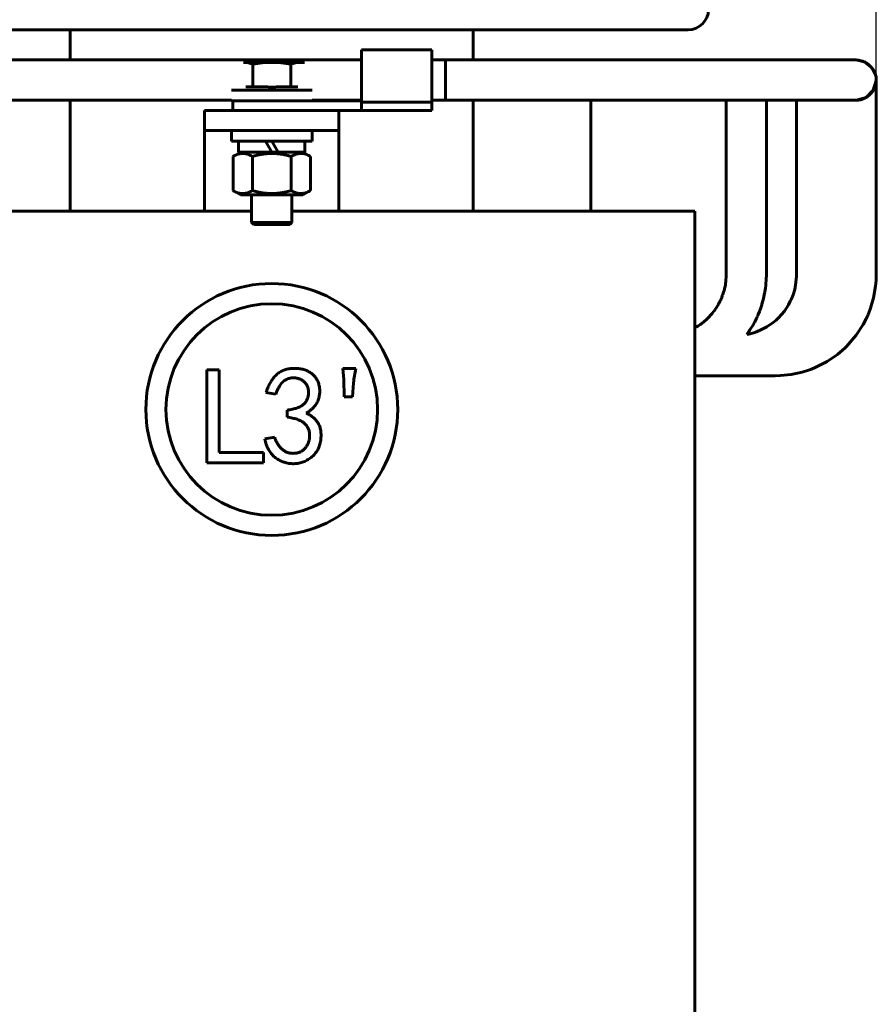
# Model space of a CAD drawing. Header units: millimetres. Extents: x 0 to 297, y 0 to 420.
# Tile 7 of 15: x 188 to 220, y 155 to 192. Entities that reach past the tile are written whole.
import ezdxf

# ---------------------------------------------------------------- set-up
doc = ezdxf.new("R2010")
doc.units = ezdxf.units.MM
doc.linetypes.add('K5LT_BASIC', pattern=[0])
doc.linetypes.add('K5LT_THIN', pattern=[0])
doc.layers.add('Системный слой', color=7, linetype='Continuous')
doc.styles.add('KDIMTEXTSTYLE', font='GOST_AU.SHX', dxfattribs={"width": 0.96, "oblique": 15, "height": 5})
doc.dimstyles.new('KDIMSTYLE (0.25)', dxfattribs={"dimtxt": 5, "dimasz": 1, "dimexe": 2, "dimexo": 0, "dimgap": 1, "dimtad": 1, "dimlfac": 4, "dimtxsty": 'KDIMTEXTSTYLE', "dimsah": 1, "dimcen": 0, "dimdle": 1, "dimadec": 0, "dimazin": 0, "dimtfac": 0.667, "dimtmove": 0, "dimatfit": 3, "dimfxl": 1, "dimtvp": 1, "dimtolj": 1, "dimtzin": 0, "dimarcsym": 0})

# ---------------------------------------------------------------- blocks, each defined once
blk = doc.blocks.new('U2')
at = {"layer": 'Системный слой', "color": 150, "linetype": 'K5LT_BASIC', "lineweight": 60, "true_color": 0x0080ff}
for p, q in [((219.834, 189.339), (219.834, 189.339)), ((219.834, 189.337), (219.834, 189.106)), ((219.834, 189.106), (219.834, 189.097)), ((219.834, 189.097), (219.834, 189.079)), ((219.834, 189.079), (219.834, 189.041)), ((219.834, 189.041), (219.834, 188.958)), ((219.834, 188.958), (219.834, 188.764)), ((219.834, 188.764), (219.834, 188.452)), ((219.834, 188.452), (219.834, 188.435)), ((219.834, 188.435), (219.834, 188.401)), ((219.834, 188.401), (219.834, 188.33)), ((219.834, 188.33), (219.834, 188.184)), ((219.834, 188.184), (219.834, 187.871)), ((219.834, 187.871), (219.834, 187.476)), ((219.834, 187.476), (219.834, 187.454)), ((219.834, 187.454), (219.834, 187.409)), ((219.834, 187.409), (219.834, 187.32)), ((219.834, 187.32), (219.834, 187.138)), ((219.834, 187.138), (219.834, 186.764)), ((219.834, 186.764), (219.834, 186.531)), ((219.834, 186.531), (219.834, 186.414)), ((219.834, 186.414), (219.834, 186.355)), ((219.834, 186.355), (219.834, 186.326)), ((219.834, 186.326), (219.834, 186.3)), ((219.834, 186.3), (219.834, 186.248)), ((219.834, 186.248), (219.834, 186.145)), ((219.834, 186.145), (219.834, 185.938)), ((219.834, 185.938), (219.834, 185.525)), ((219.834, 185.525), (219.834, 184.698)), ((219.834, 184.698), (219.834, 183.141)), ((219.834, 183.141), (219.834, 182.962)), ((219.834, 182.962), (219.834, 182.874)), ((219.834, 182.874), (219.834, 182.83)), ((219.834, 182.83), (219.834, 182.808)), ((219.834, 182.808), (219.834, 182.797)), ((219.834, 182.797), (219.834, 182.781)), ((219.834, 182.781), (219.834, 182.758)), ((219.834, 182.758), (219.834, 182.723)), ((219.834, 182.723), (219.834, 182.67)), ((219.834, 182.67), (219.834, 182.591)), ((219.834, 182.591), (219.834, 182.47)), ((219.834, 182.47), (219.834, 182.281)), ((219.834, 182.281), (219.834, 182.075)), ((219.828, 181.892), (219.808, 181.674)), ((219.832, 181.998), (219.828, 181.892)), ((219.833, 182.05), (219.832, 181.998)), ((219.834, 182.075), (219.833, 182.05)), ((219.808, 181.674), (219.732, 181.238)), ((219.732, 181.238), (219.622, 180.85)), ((219.622, 180.85), (219.543, 180.64)), ((219.457, 180.451), (219.347, 180.241)), ((219.507, 180.558), (219.457, 180.451)), ((219.531, 180.613), (219.507, 180.558)), ((219.543, 180.64), (219.531, 180.613)), ((219.347, 180.241), (219.088, 179.845)), ((219.088, 179.845), (218.725, 179.427)), ((218.574, 179.285), (218.391, 179.133)), ((218.661, 179.365), (218.574, 179.285)), ((218.704, 179.406), (218.661, 179.365)), ((218.725, 179.427), (218.704, 179.406)), ((218, 178.866), (217.505, 178.619)), ((218.391, 179.133), (218, 178.866)), ((217.308, 178.545), (217.075, 178.475)), ((217.422, 178.586), (217.308, 178.545)), ((217.477, 178.608), (217.422, 178.586)), ((217.505, 178.619), (217.477, 178.608)), ((213.512, 178.339), (213.085, 178.339)), ((214.244, 178.339), (213.512, 178.339)), ((214.61, 178.339), (214.244, 178.339)), ((214.793, 178.339), (214.61, 178.339)), ((214.982, 178.339), (214.793, 178.339)), ((215.106, 178.339), (214.982, 178.339)), ((215.187, 178.339), (215.106, 178.339)), ((215.241, 178.339), (215.187, 178.339)), ((215.277, 178.339), (215.241, 178.339)), ((215.301, 178.339), (215.277, 178.339)), ((215.317, 178.339), (215.301, 178.339)), ((215.33, 178.339), (215.317, 178.339)), ((215.354, 178.339), (215.33, 178.339)), ((215.404, 178.339), (215.354, 178.339)), ((215.503, 178.339), (215.404, 178.339)), ((215.705, 178.339), (215.503, 178.339)), ((215.895, 178.339), (215.705, 178.339)), ((215.994, 178.339), (215.895, 178.339)), ((216.045, 178.339), (215.994, 178.339)), ((216.071, 178.339), (216.045, 178.339)), ((216.273, 178.344), (216.071, 178.339)), ((216.669, 178.388), (216.273, 178.344)), ((217.075, 178.475), (216.669, 178.388))]:
    blk.add_line(p, q, dxfattribs=at)
blk = doc.blocks.new('U3')
at = {"layer": 'Системный слой', "color": 150, "linetype": 'K5LT_BASIC', "lineweight": 60, "true_color": 0x0080ff}
for p, q in [((219.722, 188.963), (219.833, 189.321)), ((219.833, 189.321), (219.834, 189.339)), ((219.453, 188.696), (219.722, 188.963)), ((219.084, 188.589), (219.453, 188.696))]:
    blk.add_line(p, q, dxfattribs=at)
blk = doc.blocks.new('U4')
at = {"layer": 'Системный слой', "color": 150, "linetype": 'K5LT_BASIC', "lineweight": 60, "true_color": 0x0080ff}
for p, q in [((219.376, 190.023), (219.081, 190.089)), ((219.677, 189.78), (219.376, 190.023)), ((219.792, 189.573), (219.677, 189.78)), ((219.823, 189.458), (219.792, 189.573)), ((219.831, 189.399), (219.823, 189.458)), ((219.833, 189.37), (219.831, 189.399)), ((219.833, 189.355), (219.833, 189.37)), ((219.834, 189.347), (219.833, 189.355)), ((219.834, 189.344), (219.834, 189.347)), ((219.834, 189.342), (219.834, 189.344)), ((219.834, 189.341), (219.834, 189.342)), ((219.834, 189.34), (219.834, 189.341)), ((219.834, 189.339), (219.834, 189.34)), ((219.834, 189.34), (219.834, 189.34)), ((219.834, 189.34), (219.834, 189.34)), ((219.834, 189.34), (219.834, 189.34)), ((219.834, 189.34), (219.834, 189.34)), ((219.834, 189.339), (219.834, 189.339))]:
    blk.add_line(p, q, dxfattribs=at)
blk = doc.blocks.new('U10')
at = {"layer": 'Системный слой', "color": 150, "linetype": 'K5LT_BASIC', "lineweight": 60, "true_color": 0x0080ff}
for p, q in [((204.835, 190.089), (204.835, 191.214)), ((204.835, 184.464), (204.835, 188.589))]:
    blk.add_line(p, q, dxfattribs=at)
blk = doc.blocks.new('U11')
at = {"layer": 'Системный слой', "color": 150, "linetype": 'K5LT_BASIC', "lineweight": 60, "true_color": 0x0080ff}
for p, q in [((189.835, 191.214), (189.835, 190.089)), ((189.835, 188.589), (189.835, 184.464))]:
    blk.add_line(p, q, dxfattribs=at)
blk = doc.blocks.new('U21')
at = {"layer": 'Системный слой', "color": 150, "linetype": 'K5LT_BASIC', "lineweight": 60, "true_color": 0x0080ff}
for p, q in [((196.585, 184.039), (197.335, 184.039)), ((197.335, 184.039), (198.085, 184.039))]:
    blk.add_line(p, q, dxfattribs=at)
blk = doc.blocks.new('U22')
at = {"layer": 'Системный слой', "color": 150, "linetype": 'K5LT_BASIC', "lineweight": 60, "true_color": 0x0080ff}
for p, q in [((197.335, 183.964), (196.66, 183.964)), ((198.01, 183.964), (197.335, 183.964))]:
    blk.add_line(p, q, dxfattribs=at)
blk = doc.blocks.new('U25')
at = {"layer": 'Системный слой', "color": 150, "linetype": 'K5LT_BASIC', "lineweight": 60, "true_color": 0x0080ff}
for p, q in [((168.297, 188.589), (195.835, 188.589)), ((198.835, 188.589), (200.672, 188.589)), ((203.297, 188.589), (212.384, 188.589))]:
    blk.add_line(p, q, dxfattribs=at)
blk = doc.blocks.new('U26')
at = {"layer": 'Системный слой', "color": 150, "linetype": 'K5LT_BASIC', "lineweight": 60, "true_color": 0x0080ff}
for p, q in [((214.992, 190.089), (214.99, 190.089)), ((214.993, 190.089), (214.992, 190.089)), ((214.994, 190.089), (214.993, 190.089))]:
    blk.add_line(p, q, dxfattribs=at)
blk = doc.blocks.new('U27')
at = {"layer": 'Системный слой', "color": 150, "linetype": 'K5LT_BASIC', "lineweight": 60, "true_color": 0x0080ff}
for p, q in [((215.742, 188.589), (215.742, 188.555)), ((215.742, 188.555), (215.742, 188.538)), ((215.742, 188.538), (215.742, 188.53)), ((215.742, 188.53), (215.742, 188.525)), ((215.742, 188.525), (215.742, 188.523)), ((215.742, 188.523), (215.742, 188.52)), ((215.742, 188.52), (215.742, 188.516)), ((215.742, 188.516), (215.742, 188.512)), ((215.742, 188.512), (215.742, 188.505)), ((215.742, 188.505), (215.742, 188.491)), ((215.742, 188.491), (215.742, 188.462)), ((215.742, 188.462), (215.742, 188.402)), ((215.742, 188.402), (215.742, 188.279)), ((215.742, 188.279), (215.742, 188.231)), ((215.742, 188.231), (215.742, 188.225)), ((215.742, 188.225), (215.742, 188.213)), ((215.742, 188.213), (215.742, 188.188)), ((215.742, 188.188), (215.742, 188.137)), ((215.742, 188.137), (215.742, 188.033)), ((215.742, 188.033), (215.742, 187.913)), ((215.742, 187.913), (215.742, 187.906)), ((215.742, 187.906), (215.742, 187.892)), ((215.742, 187.892), (215.742, 187.864)), ((215.742, 187.864), (215.742, 187.808)), ((215.742, 187.808), (215.742, 187.694)), ((215.742, 187.694), (215.742, 187.566)), ((215.742, 187.566), (215.742, 187.558)), ((215.742, 187.558), (215.742, 187.544)), ((215.742, 187.544), (215.742, 187.514)), ((215.742, 187.514), (215.742, 187.454)), ((215.742, 187.454), (215.742, 187.333)), ((215.742, 187.333), (215.742, 187.203)), ((215.742, 187.203), (215.742, 187.195)), ((215.742, 187.195), (215.742, 187.18)), ((215.742, 187.18), (215.742, 187.148)), ((215.742, 187.148), (215.742, 187.086)), ((215.742, 187.086), (215.742, 186.96)), ((215.742, 186.96), (215.742, 186.822)), ((215.742, 186.822), (215.742, 186.814)), ((215.742, 186.814), (215.742, 186.798)), ((215.742, 186.798), (215.742, 186.765)), ((215.742, 186.765), (215.742, 186.7)), ((215.742, 186.7), (215.742, 186.568)), ((215.742, 186.568), (215.742, 186.459)), ((215.742, 186.459), (215.742, 186.202)), ((215.742, 186.202), (215.742, 185.603)), ((215.742, 185.603), (215.742, 184.603)), ((215.742, 184.603), (215.742, 184.488)), ((215.742, 184.488), (215.742, 184.466)), ((215.742, 184.466), (215.742, 184.46)), ((215.742, 184.46), (215.742, 184.448)), ((215.742, 184.448), (215.742, 184.424)), ((215.742, 184.424), (215.742, 184.377)), ((215.742, 184.377), (215.742, 184.335)), ((215.742, 184.335), (215.742, 184.332)), ((215.742, 184.332), (215.742, 184.326)), ((215.742, 184.326), (215.742, 184.314)), ((215.742, 184.314), (215.742, 184.291)), ((215.742, 184.291), (215.742, 184.244)), ((215.742, 184.244), (215.742, 184.151)), ((215.742, 184.151), (215.742, 183.963)), ((215.742, 183.963), (215.742, 183.587)), ((215.742, 183.587), (215.742, 183.35)), ((215.742, 183.35), (215.742, 183.265)), ((215.742, 183.265), (215.742, 183.263)), ((215.742, 183.263), (215.742, 183.258)), ((215.742, 183.258), (215.742, 183.249)), ((215.742, 183.249), (215.742, 183.23)), ((215.742, 183.23), (215.742, 183.193)), ((215.742, 183.193), (215.742, 183.16)), ((215.742, 183.16), (215.742, 183.158)), ((215.742, 183.158), (215.742, 183.155)), ((215.742, 183.155), (215.742, 183.15)), ((215.742, 183.15), (215.742, 183.143)), ((215.742, 183.143), (215.742, 183.139)), ((215.742, 183.139), (215.742, 183.138)), ((215.742, 183.138), (215.742, 183.136)), ((215.742, 183.136), (215.742, 183.133)), ((215.742, 183.133), (215.742, 183.127)), ((215.742, 183.127), (215.742, 183.114)), ((215.742, 183.114), (215.742, 183.113)), ((215.742, 183.113), (215.742, 183.112)), ((215.742, 183.112), (215.742, 183.109)), ((215.742, 183.109), (215.742, 183.104)), ((215.742, 183.104), (215.742, 183.093)), ((215.742, 183.093), (215.742, 183.072)), ((215.742, 183.072), (215.742, 183.063)), ((215.742, 183.063), (215.742, 183.062)), ((215.742, 183.062), (215.742, 183.058)), ((215.742, 183.058), (215.742, 183.052)), ((215.742, 183.052), (215.742, 183.038)), ((215.742, 183.038), (215.742, 183.012)), ((215.742, 183.012), (215.742, 182.965)), ((215.742, 182.965), (215.742, 182.962)), ((215.742, 182.962), (215.742, 182.955)), ((215.742, 182.955), (215.742, 182.943)), ((215.742, 182.943), (215.742, 182.918)), ((215.742, 182.918), (215.742, 182.868)), ((215.742, 182.868), (215.742, 182.773)), ((215.742, 182.773), (215.742, 182.768)), ((215.742, 182.768), (215.742, 182.759)), ((215.742, 182.759), (215.742, 182.741)), ((215.742, 182.741), (215.742, 182.704)), ((215.742, 182.704), (215.742, 182.651)), ((215.742, 182.651), (215.742, 182.589)), ((215.742, 182.589), (215.742, 182.545)), ((215.742, 182.545), (215.742, 182.478)), ((215.742, 182.478), (215.742, 182.388)), ((215.742, 182.388), (215.742, 182.381)), ((215.742, 182.381), (215.742, 182.366)), ((215.742, 182.366), (215.742, 182.337)), ((215.742, 182.337), (215.742, 182.279)), ((215.742, 182.279), (215.742, 182.16)), ((215.742, 182.16), (215.742, 182.077)), ((215.728, 181.78), (215.727, 181.767)), ((215.735, 181.881), (215.728, 181.786)), ((215.728, 181.786), (215.728, 181.78)), ((215.74, 181.982), (215.735, 181.881)), ((215.742, 182.033), (215.74, 181.982)), ((215.742, 182.077), (215.742, 182.071)), ((215.742, 182.071), (215.742, 182.058)), ((215.742, 182.058), (215.742, 182.033)), ((215.682, 181.439), (215.676, 181.406)), ((215.685, 181.455), (215.682, 181.439)), ((215.686, 181.463), (215.685, 181.455)), ((215.706, 181.59), (215.686, 181.463)), ((215.719, 181.691), (215.706, 181.59)), ((215.724, 181.742), (215.719, 181.691)), ((215.727, 181.767), (215.724, 181.742)), ((215.635, 181.215), (215.578, 180.997)), ((215.663, 181.342), (215.635, 181.215)), ((215.676, 181.406), (215.663, 181.342)), ((215.485, 180.726), (215.429, 180.589)), ((215.536, 180.865), (215.485, 180.726)), ((215.559, 180.935), (215.536, 180.865)), ((215.57, 180.97), (215.559, 180.935)), ((215.575, 180.988), (215.57, 180.97)), ((215.578, 180.997), (215.575, 180.988)), ((215.314, 180.348), (215.247, 180.227)), ((215.376, 180.472), (215.314, 180.348)), ((215.405, 180.534), (215.376, 180.472)), ((215.419, 180.566), (215.405, 180.534)), ((215.426, 180.581), (215.419, 180.566)), ((215.429, 180.589), (215.426, 180.581)), ((215.068, 179.949), (215.059, 179.935)), ((215.084, 179.972), (215.068, 179.949)), ((215.09, 179.982), (215.084, 179.972)), ((215.104, 180.001), (215.09, 179.982)), ((215.13, 180.04), (215.104, 180.001)), ((215.181, 180.118), (215.13, 180.04)), ((215.217, 180.175), (215.181, 180.118)), ((215.234, 180.204), (215.217, 180.175)), ((215.243, 180.219), (215.234, 180.204)), ((215.247, 180.227), (215.243, 180.219)), ((215.023, 179.881), (215.017, 179.873)), ((215.044, 179.913), (215.023, 179.881)), ((215.059, 179.935), (215.044, 179.913))]:
    blk.add_line(p, q, dxfattribs=at)
blk = doc.blocks.new('U28')
at = {"layer": 'Системный слой', "color": 150, "linetype": 'K5LT_BASIC', "lineweight": 60, "true_color": 0x0080ff}
for p, q in [((214.242, 188.589), (214.242, 188.528)), ((214.242, 188.528), (214.242, 188.514)), ((214.242, 188.514), (214.242, 188.492)), ((214.242, 188.492), (214.242, 188.459)), ((214.242, 188.459), (214.242, 188.408)), ((214.242, 188.408), (214.242, 188.378)), ((214.242, 188.378), (214.242, 188.373)), ((214.242, 188.373), (214.242, 188.363)), ((214.242, 188.363), (214.242, 188.342)), ((214.242, 188.342), (214.242, 188.299)), ((214.242, 188.299), (214.242, 188.213)), ((214.242, 188.213), (214.242, 188.077)), ((214.242, 188.077), (214.242, 188.071)), ((214.242, 188.071), (214.242, 188.058)), ((214.242, 188.058), (214.242, 188.031)), ((214.242, 188.031), (214.242, 187.978)), ((214.242, 187.978), (214.242, 187.869)), ((214.242, 187.869), (214.242, 187.743)), ((214.242, 187.743), (214.242, 187.736)), ((214.242, 187.736), (214.242, 187.722)), ((214.242, 187.722), (214.242, 187.693)), ((214.242, 187.693), (214.242, 187.635)), ((214.242, 187.635), (214.242, 187.517)), ((214.242, 187.517), (214.242, 187.387)), ((214.242, 187.387), (214.242, 187.379)), ((214.242, 187.379), (214.242, 187.364)), ((214.242, 187.364), (214.242, 187.334)), ((214.242, 187.334), (214.242, 187.273)), ((214.242, 187.273), (214.242, 187.149)), ((214.242, 187.149), (214.242, 187.016)), ((214.242, 187.016), (214.242, 187.008)), ((214.242, 187.008), (214.242, 186.992)), ((214.242, 186.992), (214.242, 186.96)), ((214.242, 186.96), (214.242, 186.896)), ((214.242, 186.896), (214.242, 186.767)), ((214.242, 186.767), (214.242, 186.539)), ((214.242, 186.539), (214.242, 186.048)), ((214.242, 186.048), (214.242, 185.067)), ((214.242, 185.067), (214.242, 183.405)), ((214.242, 183.405), (214.242, 183.339)), ((214.242, 183.339), (214.242, 183.319)), ((214.242, 183.319), (214.242, 183.289)), ((214.242, 183.289), (214.242, 183.27)), ((214.242, 183.27), (214.242, 183.267)), ((214.242, 183.267), (214.242, 183.262)), ((214.242, 183.262), (214.242, 183.252)), ((214.242, 183.252), (214.242, 183.231)), ((214.242, 183.231), (214.242, 183.191)), ((214.242, 183.191), (214.242, 183.167)), ((214.242, 183.167), (214.242, 183.166)), ((214.242, 183.166), (214.242, 183.163)), ((214.242, 183.163), (214.242, 183.157)), ((214.242, 183.157), (214.242, 183.152)), ((214.242, 183.152), (214.242, 183.149)), ((214.242, 183.149), (214.242, 183.146)), ((214.242, 183.146), (214.242, 183.138)), ((214.242, 183.138), (214.242, 183.124)), ((214.242, 183.124), (214.242, 183.097)), ((214.242, 183.097), (214.242, 183.068)), ((214.242, 183.068), (214.242, 183.066)), ((214.242, 183.066), (214.242, 183.063)), ((214.242, 183.063), (214.242, 183.055)), ((214.242, 183.055), (214.242, 183.041)), ((214.242, 183.041), (214.242, 183.011)), ((214.242, 183.011), (214.242, 182.972)), ((214.242, 182.972), (214.242, 182.97)), ((214.242, 182.97), (214.242, 182.966)), ((214.242, 182.966), (214.242, 182.959)), ((214.242, 182.959), (214.242, 182.943)), ((214.242, 182.943), (214.242, 182.912)), ((214.242, 182.912), (214.242, 182.906)), ((214.242, 182.906), (214.242, 182.905)), ((214.242, 182.905), (214.242, 182.901)), ((214.242, 182.901), (214.242, 182.893)), ((214.242, 182.893), (214.242, 182.877)), ((214.242, 182.877), (214.242, 182.845)), ((214.242, 182.845), (214.242, 182.803)), ((214.242, 182.803), (214.242, 182.801)), ((214.242, 182.801), (214.242, 182.798)), ((214.242, 182.798), (214.242, 182.792)), ((214.242, 182.792), (214.242, 182.779)), ((214.242, 182.779), (214.242, 182.776)), ((214.242, 182.776), (214.242, 182.775)), ((214.242, 182.775), (214.242, 182.774)), ((214.242, 182.774), (214.242, 182.77)), ((214.242, 182.77), (214.242, 182.764)), ((214.242, 182.764), (214.242, 182.75)), ((214.242, 182.75), (214.242, 182.749)), ((214.242, 182.749), (214.242, 182.748)), ((214.242, 182.748), (214.242, 182.745)), ((214.242, 182.745), (214.242, 182.739)), ((214.242, 182.739), (214.242, 182.727)), ((214.242, 182.727), (214.242, 182.703)), ((214.242, 182.703), (214.242, 182.656)), ((214.242, 182.656), (214.242, 182.559)), ((214.242, 182.559), (214.242, 182.36)), ((214.242, 182.36), (214.242, 182.311)), ((214.242, 182.311), (214.242, 182.303)), ((214.242, 182.303), (214.242, 182.287)), ((214.242, 182.287), (214.242, 182.257)), ((214.242, 182.257), (214.243, 182.226)), ((214.243, 182.226), (214.243, 182.187)), ((214.243, 182.187), (214.243, 182.133)), ((214.224, 181.783), (214.223, 181.775)), ((214.225, 181.787), (214.224, 181.783)), ((214.229, 181.826), (214.225, 181.787)), ((214.236, 181.908), (214.229, 181.826)), ((214.239, 181.949), (214.236, 181.908)), ((214.24, 181.97), (214.239, 181.949)), ((214.242, 182.056), (214.24, 181.986)), ((214.24, 181.986), (214.24, 181.981)), ((214.24, 181.981), (214.24, 181.97)), ((214.243, 182.133), (214.242, 182.056)), ((214.149, 181.441), (214.123, 181.364)), ((214.17, 181.512), (214.149, 181.441)), ((214.179, 181.547), (214.17, 181.512)), ((214.184, 181.564), (214.179, 181.547)), ((214.186, 181.573), (214.184, 181.564)), ((214.187, 181.578), (214.186, 181.573)), ((214.204, 181.658), (214.187, 181.578)), ((214.216, 181.725), (214.204, 181.658)), ((214.221, 181.758), (214.216, 181.725)), ((214.223, 181.775), (214.221, 181.758)), ((214.014, 181.102), (213.964, 181.005)), ((214.042, 181.161), (214.014, 181.102)), ((214.055, 181.191), (214.042, 181.161)), ((214.062, 181.206), (214.055, 181.191)), ((214.065, 181.214), (214.062, 181.206)), ((214.067, 181.217), (214.065, 181.214)), ((214.079, 181.248), (214.067, 181.217)), ((214.103, 181.308), (214.079, 181.248)), ((214.114, 181.338), (214.103, 181.308)), ((214.119, 181.353), (214.114, 181.338)), ((214.122, 181.36), (214.119, 181.353)), ((214.123, 181.364), (214.122, 181.36)), ((213.779, 180.722), (213.723, 180.651)), ((213.806, 180.758), (213.779, 180.722)), ((213.82, 180.776), (213.806, 180.758)), ((213.826, 180.786), (213.82, 180.776)), ((213.83, 180.79), (213.826, 180.786)), ((213.885, 180.872), (213.83, 180.79)), ((213.927, 180.94), (213.885, 180.872)), ((213.947, 180.975), (213.927, 180.94)), ((213.957, 180.992), (213.947, 180.975)), ((213.962, 181.001), (213.957, 180.992)), ((213.964, 181.005), (213.962, 181.001)), ((213.4, 180.334), (213.362, 180.304)), ((213.419, 180.349), (213.4, 180.334)), ((213.428, 180.356), (213.419, 180.349)), ((213.432, 180.36), (213.428, 180.356)), ((213.511, 180.429), (213.432, 180.36)), ((213.581, 180.495), (213.511, 180.429)), ((213.614, 180.53), (213.581, 180.495)), ((213.631, 180.547), (213.614, 180.53)), ((213.639, 180.556), (213.631, 180.547)), ((213.643, 180.56), (213.639, 180.556)), ((213.723, 180.651), (213.643, 180.56)), ((213.142, 180.155), (213.085, 180.122)), ((213.172, 180.173), (213.142, 180.155)), ((213.187, 180.182), (213.172, 180.173)), ((213.195, 180.187), (213.187, 180.182)), ((213.198, 180.189), (213.195, 180.187)), ((213.285, 180.248), (213.198, 180.189)), ((213.362, 180.304), (213.285, 180.248))]:
    blk.add_line(p, q, dxfattribs=at)
blk = doc.blocks.new('U29')
at = {"layer": 'Системный слой', "color": 150, "linetype": 'K5LT_BASIC', "lineweight": 60, "true_color": 0x0080ff}
for p, q in [((168.297, 190.089), (200.672, 190.089)), ((203.297, 190.089), (212.384, 190.089))]:
    blk.add_line(p, q, dxfattribs=at)
blk = doc.blocks.new('U30')
at = {"layer": 'Системный слой', "color": 150, "linetype": 'K5LT_BASIC', "lineweight": 60, "true_color": 0x0080ff}
for p, q in [((216.86, 188.589), (216.86, 188.452)), ((216.86, 188.452), (216.86, 188.442)), ((216.86, 188.442), (216.86, 188.422)), ((216.86, 188.422), (216.86, 188.382)), ((216.86, 188.382), (216.86, 188.3)), ((216.86, 188.3), (216.86, 188.129)), ((216.86, 188.129), (216.86, 187.757)), ((216.86, 187.757), (216.86, 187.476)), ((216.86, 187.476), (216.86, 187.454)), ((216.86, 187.454), (216.86, 187.409)), ((216.86, 187.409), (216.86, 187.32)), ((216.86, 187.32), (216.86, 187.138)), ((216.86, 187.138), (216.86, 186.764)), ((216.86, 186.764), (216.86, 186.531)), ((216.86, 186.531), (216.86, 186.414)), ((216.86, 186.414), (216.86, 186.355)), ((216.86, 186.355), (216.86, 186.326)), ((216.86, 186.326), (216.86, 186.3)), ((216.86, 186.3), (216.86, 186.248)), ((216.86, 186.248), (216.86, 186.145)), ((216.86, 186.145), (216.86, 185.938)), ((216.86, 185.938), (216.86, 185.525)), ((216.86, 185.525), (216.86, 184.698)), ((216.86, 184.698), (216.86, 183.141)), ((216.86, 183.141), (216.86, 182.955)), ((216.86, 182.955), (216.86, 182.86)), ((216.86, 182.86), (216.86, 182.812)), ((216.86, 182.812), (216.86, 182.789)), ((216.86, 182.789), (216.86, 182.776)), ((216.86, 182.776), (216.86, 182.759)), ((216.86, 182.759), (216.86, 182.734)), ((216.86, 182.734), (216.86, 182.696)), ((216.86, 182.696), (216.86, 182.639)), ((216.86, 182.639), (216.86, 182.555)), ((216.86, 182.555), (216.86, 182.43)), ((216.86, 182.43), (216.86, 182.25)), ((216.86, 182.25), (216.86, 182.079)), ((216.844, 181.805), (216.797, 181.547)), ((216.856, 181.946), (216.844, 181.805)), ((216.859, 182.021), (216.856, 181.946)), ((216.86, 182.059), (216.859, 182.021)), ((216.86, 182.079), (216.86, 182.059)), ((216.797, 181.547), (216.735, 181.346)), ((216.634, 181.106), (216.567, 180.98)), ((216.664, 181.171), (216.634, 181.106)), ((216.678, 181.203), (216.664, 181.171)), ((216.685, 181.22), (216.678, 181.203)), ((216.735, 181.346), (216.685, 181.22)), ((216.411, 180.741), (216.194, 180.492)), ((216.567, 180.98), (216.411, 180.741)), ((215.994, 180.315), (215.759, 180.154)), ((216.103, 180.406), (215.994, 180.315)), ((216.156, 180.454), (216.103, 180.406)), ((216.182, 180.479), (216.156, 180.454)), ((216.194, 180.492), (216.182, 180.479)), ((215.377, 179.973), (215.276, 179.938)), ((215.428, 179.993), (215.377, 179.973)), ((215.453, 180.003), (215.428, 179.993)), ((215.466, 180.008), (215.453, 180.003)), ((215.759, 180.154), (215.466, 180.008)), ((178.585, 179.839), (178.085, 179.839)), ((181.585, 179.839), (181.085, 179.839)), ((215.093, 179.888), (215.017, 179.873)), ((215.276, 179.938), (215.093, 179.888))]:
    blk.add_line(p, q, dxfattribs=at)
blk = doc.blocks.new('U31')
at = {"layer": 'Системный слой', "color": 150, "linetype": 'K5LT_BASIC', "lineweight": 60, "true_color": 0x0080ff}
for p, q in [((168.297, 190.089), (200.672, 190.089)), ((203.297, 190.089), (214.967, 190.089))]:
    blk.add_line(p, q, dxfattribs=at)
blk = doc.blocks.new('U32')
at = {"layer": 'Системный слой', "color": 150, "linetype": 'K5LT_BASIC', "lineweight": 60, "true_color": 0x0080ff}
for p, q in [((168.297, 188.589), (195.835, 188.589)), ((198.835, 188.589), (200.672, 188.589)), ((203.297, 188.589), (214.967, 188.589))]:
    blk.add_line(p, q, dxfattribs=at)
blk = doc.blocks.new('U33')
at = {"layer": 'Системный слой', "color": 150, "linetype": 'K5LT_BASIC', "lineweight": 60, "true_color": 0x0080ff}
for p, q in [((178.585, 178.339), (178.085, 178.339)), ((181.585, 178.339), (181.085, 178.339)), ((214.61, 178.339), (213.085, 178.339))]:
    blk.add_line(p, q, dxfattribs=at)
blk = doc.blocks.new('U36')
at = {"layer": 'Системный слой', "color": 150, "linetype": 'K5LT_BASIC', "lineweight": 60, "true_color": 0x0080ff}
for p, q in [((188.585, 184.464), (196.585, 184.464)), ((198.085, 184.464), (206.085, 184.464))]:
    blk.add_line(p, q, dxfattribs=at)
blk = doc.blocks.new('U38')
at = {"layer": 'Системный слой', "color": 150, "linetype": 'K5LT_BASIC', "lineweight": 60, "true_color": 0x0080ff}
for p, q in [((197.335, 186.664), (196.1, 186.664)), ((198.57, 186.664), (197.566, 186.664))]:
    blk.add_line(p, q, dxfattribs=at)
blk = doc.blocks.new('U54')
at = {"layer": 'Системный слой', "color": 150, "linetype": 'K5LT_BASIC', "lineweight": 60, "true_color": 0x0080ff}
blk.add_line((181.085, 191.214), (212.835, 191.214), dxfattribs=at)
blk = doc.blocks.new('KDIMARROW_01')
at = {"layer": 'Системный слой'}
blk.add_hatch(color=0, dxfattribs=at).paths.add_polyline_path([(-5, -0.658), (0, 0), (-5, 0.658), (-4.5, 0)])
at = {"layer": 'Системный слой', "color": 0, "linetype": 'K5LT_THIN', "lineweight": 18}
for p, q in [((-4.5, 0), (-5, 0.658)), ((-5, 0.658), (0, 0)), ((0, 0), (-5, -0.658)), ((-5, -0.658), (-4.5, 0)), ((0, 0), (-1, 0))]:
    blk.add_line(p, q, dxfattribs=at)

msp = doc.modelspace()

# ---------------------------------------------------------------- linework, layer by layer
at = {"layer": 'Системный слой', "color": 150, "linetype": 'K5LT_BASIC', "lineweight": 60, "true_color": 0x0080ff}
for p, q in [((200.6721, 188.5234), (200.6721, 190.4639)), ((200.6721, 190.4639), (203.2971, 190.4639)), ((203.2971, 188.5234), (203.2971, 190.4639)), ((196.2763, 190.0014), (197.335, 190.0014)), ((196.6292, 189.0889), (196.6292, 189.9325)), ((197.335, 190.0014), (198.3937, 190.0014)), ((198.0408, 189.0889), (198.0408, 189.9325)), ((198.3937, 190.0014), (198.5575, 190.0014)), ((203.2971, 190.0889), (219.0837, 190.0889)), ((203.2971, 190.0889), (203.7971, 190.0889)), ((203.7971, 190.0889), (203.7971, 188.5889)), ((217.6119, 190.0889), (217.6075, 190.0889)), ((219.0837, 190.0889), (219.0837, 190.0889)), ((195.835, 188.9639), (198.835, 188.9639)), ((196.6292, 189.0889), (196.3639, 189.0889)), ((197.1597, 189.0889), (196.6292, 189.0889)), ((198.0408, 189.0889), (197.5102, 189.0889)), ((198.3061, 189.0889), (198.0408, 189.0889)), ((195.835, 188.5639), (195.835, 188.5889)), ((195.835, 188.5639), (198.0093, 188.5639)), ((195.8822, 188.5639), (195.8822, 188.2139)), ((198.0093, 188.5639), (200.6721, 188.5639)), ((198.835, 188.5639), (198.835, 188.5889)), ((200.6721, 188.5234), (203.2971, 188.5234)), ((200.6721, 188.5234), (200.6721, 188.2139)), ((203.2971, 188.5889), (219.0837, 188.5889)), ((203.2971, 188.5889), (203.7971, 188.5889)), ((203.2971, 188.5234), (203.2971, 188.2139)), ((209.21, 184.4639), (209.21, 188.5889)), ((219.0837, 188.5889), (219.0837, 188.5889)), ((194.835, 187.4639), (194.835, 188.2139)), ((194.835, 188.2139), (199.835, 188.2139)), ((199.835, 188.2139), (200.6721, 188.2139)), ((199.835, 187.4639), (199.835, 188.2139)), ((200.6721, 188.2139), (203.2971, 188.2139)), ((194.835, 184.4639), (194.835, 187.4639)), ((194.835, 187.4639), (199.835, 187.4639)), ((195.835, 187.4639), (195.835, 187.0639)), ((198.835, 187.4639), (198.835, 187.0639)), ((199.835, 184.4639), (199.835, 187.4639)), ((198.835, 187.0639), (195.835, 187.0639)), ((196.1, 187.0639), (196.1, 186.6639)), ((197.335, 186.6639), (197.104, 187.0639)), ((197.335, 187.0639), (197.5659, 186.6639)), ((198.57, 187.0639), (198.57, 186.6639)), ((196.1787, 186.6639), (195.8916, 186.4981)), ((197.5659, 186.6639), (197.335, 186.6639)), ((198.4912, 186.6639), (198.7784, 186.4981)), ((195.8916, 185.2296), (195.8916, 186.4981)), ((196.6133, 185.2296), (196.6133, 186.4981)), ((198.0567, 185.2296), (198.0567, 186.4981)), ((198.7784, 185.2296), (198.7784, 186.4981)), ((196.1787, 185.0639), (195.8916, 185.2296)), ((198.4912, 185.0639), (198.7784, 185.2296)), ((198.4912, 185.0639), (196.1787, 185.0639)), ((196.585, 184.0389), (196.585, 185.0639)), ((198.085, 184.0389), (198.085, 185.0639)), ((181.585, 184.4639), (188.585, 184.4639)), ((206.085, 184.4639), (213.085, 184.4639)), ((213.085, 184.4639), (213.085, 142.9639)), ((196.66, 183.9639), (196.585, 184.0389)), ((198.01, 183.9639), (198.085, 184.0389)), ((194.9123, 178.5613), (195.3786, 178.5613)), ((194.9123, 175.0941), (194.9123, 178.5613)), ((195.3786, 178.5613), (195.3786, 175.4793)), ((200.0138, 178.1963), (199.9732, 178.6019)), ((199.9732, 178.6019), (200.4598, 178.6019)), ((200.034, 177.5475), (200.0138, 178.1963)), ((200.3787, 178.0747), (200.3382, 177.5475)), ((197.4833, 177.6489), (197.1183, 177.7097)), ((200.3382, 177.5475), (200.034, 177.5475)), ((197.9091, 176.7973), (197.9091, 177.0609)), ((197.0778, 175.9862), (197.4427, 176.0471)), ((195.3786, 175.4793), (197.021, 175.4793)), ((197.021, 175.4793), (197.021, 175.0941)), ((197.021, 175.0941), (194.9123, 175.0941))]:
    msp.add_line(p, q, dxfattribs=at)
for radius in [4.6875, 3.9375]:
    msp.add_circle((197.3343, 177.0804), radius, dxfattribs=at)
msp.add_arc((212.835, 191.9639), 0.75, 270, 0, dxfattribs=at)
for points in [[(196.2763, 190.0014), (196.3939, 190.0014), (196.5115, 189.9753), (196.6292, 189.9325)], [(197.335, 190.0014), (197.5707, 190.0014), (197.8062, 189.9752), (198.0408, 189.9325)], [(198.0408, 189.9325), (198.1584, 189.9753), (198.2761, 190.0014), (198.3937, 190.0014)], [(197.5102, 189.0889), (197.4519, 189.0806), (197.3935, 189.0764), (197.335, 189.0764)]]:
    msp.add_open_spline(points, degree=3, dxfattribs=at)
for points, knots in [([(196.6292, 189.9325), (196.746, 189.9538), (196.8642, 189.9713), (197.0998, 189.9951), (197.2174, 190.0014), (197.335, 190.0014)], [0.004802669, 0.004802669, 0.004802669, 0.004802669, 0.006225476, 0.006225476, 0.0076482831, 0.0076482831, 0.0076482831, 0.0076482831]), ([(219.0838, 188.5889), (219.0849, 188.5889), (219.086, 188.5889), (219.089, 188.5889), (219.091, 188.5889), (219.0966, 188.589), (219.1003, 188.5891), (219.1113, 188.5894), (219.1185, 188.5898), (219.1403, 188.5912), (219.1547, 188.5926), (219.1979, 188.5982), (219.2265, 188.6039), (219.287, 188.6198), (219.3186, 188.6306), (219.3818, 188.6569), (219.4134, 188.6728), (219.4756, 188.7095), (219.5062, 188.7305), (219.5651, 188.7772), (219.5934, 188.8031), (219.6464, 188.8587), (219.6711, 188.8885), (219.7155, 188.9507), (219.7354, 188.983), (219.7694, 189.0489), (219.7838, 189.0823), (219.8069, 189.1491), (219.8158, 189.1824), (219.8281, 189.248), (219.8319, 189.2803), (219.8335, 189.3209), (219.8339, 189.3288), (219.8329, 189.3599), (219.8326, 189.3833), (219.8269, 189.4378), (219.8214, 189.469), (219.8059, 189.5319), (219.7956, 189.5635), (219.7703, 189.6269), (219.755, 189.6585), (219.7194, 189.7209), (219.699, 189.7515), (219.6548, 189.809), (219.6296, 189.8344), (219.6043, 189.8629), (219.6025, 189.8645), (219.5732, 189.8933), (219.5438, 189.9184), (219.4822, 189.9639), (219.4501, 189.9843), (219.3844, 190.0196), (219.3511, 190.0346), (219.2843, 190.0588), (219.251, 190.0683), (219.1969, 190.0793), (219.1765, 190.0826), (219.1499, 190.0855), (219.1438, 190.0861), (219.1317, 190.0871), (219.1258, 190.0875), (219.1184, 190.0879), (219.1169, 190.088), (219.1151, 190.0881), (219.1147, 190.0881), (219.1143, 190.0881), (219.1142, 190.0881), (219.114, 190.0881), (219.1139, 190.0882), (219.1137, 190.0882), (219.1136, 190.0882), (219.1134, 190.0882), (219.1133, 190.0882), (219.1129, 190.0882), (219.1127, 190.0882), (219.1111, 190.0883), (219.1096, 190.0883), (219.106, 190.0885), (219.1038, 190.0885), (219.0974, 190.0887), (219.0931, 190.0888), (219.0871, 190.0888), (219.0854, 190.0889), (219.0837, 190.0889)], [0, 0, 0, 0, 0.0572184, 0.0572184, 0.1602114, 0.1602114, 0.3547539, 0.3547539, 0.7381169, 0.7381169, 1.5048429, 1.5048429, 3.0325732, 3.0325732, 4.7864537, 4.7864537, 6.640053, 6.640053, 8.5829016, 8.5829016, 10.5942698, 10.5942698, 12.624369, 12.624369, 14.6154962, 14.6154962, 16.5249146, 16.5249146, 18.3304205, 18.3304205, 20.048406, 20.048406, 20.4603101, 20.4603101, 21.6783625, 21.6783625, 23.3409943, 23.3409943, 25.0901766, 25.0901766, 26.930605, 26.930605, 28.862955, 28.862955, 30.7419217, 30.7419217, 30.8695609, 30.8695609, 32.8981551, 32.8981551, 34.8977277, 34.8977277, 36.816767, 36.816767, 38.6373567, 38.6373567, 39.7268266, 39.7268266, 40.0509857, 40.0509857, 40.3633667, 40.3633667, 40.4414619, 40.4414619, 40.4609857, 40.4609857, 40.4658667, 40.4658667, 40.4707476, 40.4707476, 40.4756286, 40.4756286, 40.4825044, 40.4825044, 40.4940491, 40.4940491, 40.5691273, 40.5691273, 40.6846535, 40.6846535, 40.9099339, 40.9099339, 41, 41, 41, 41]), ([(197.335, 189.0764), (197.3277, 189.0764), (197.313, 189.0765), (197.2911, 189.0771), (197.2729, 189.0779), (197.2583, 189.0787), (197.2473, 189.0795), (197.2364, 189.0803), (197.2217, 189.0816), (197.2033, 189.0834), (197.1814, 189.0859), (197.1669, 189.0878), (197.1597, 189.0889)], [0, 0, 0, 0, 0.125, 0.25, 0.375, 0.4375, 0.5, 0.5625, 0.625, 0.75, 0.875, 1, 1, 1, 1]), ([(195.8916, 186.4981), (195.9377, 186.5247), (196.0144, 186.5627), (196.1109, 186.5931), (196.1738, 186.6048), (196.2192, 186.6092), (196.2584, 186.6102), (196.2977, 186.6083), (196.3448, 186.6027), (196.4024, 186.5905), (196.495, 186.5604), (196.5661, 186.5254), (196.6133, 186.4981)], [0, 0, 0, 0, 2.545669, 4.2031335, 5.2291613, 5.9210753, 6.6150961, 7.3101069, 8.001031, 9.1183295, 10.3926858, 13, 13, 13, 13]), ([(196.6133, 186.4981), (196.624, 186.5012), (196.6456, 186.5073), (196.6782, 186.5162), (196.7111, 186.5249), (196.7549, 186.536), (196.8099, 186.5489), (196.8664, 186.5609), (196.9131, 186.5698), (196.9502, 186.5764), (196.9873, 186.5824), (197.0601, 186.5931), (197.1361, 186.6014), (197.2145, 186.6065), (197.26, 186.6086), (197.3055, 186.6097), (197.349, 186.6098), (197.3908, 186.6091), (197.4309, 186.6077), (197.471, 186.6056), (197.5109, 186.6027), (197.5508, 186.5992), (197.5908, 186.5949), (197.6307, 186.5899), (197.6703, 186.5843), (197.7096, 186.5781), (197.7489, 186.5713), (197.7881, 186.5639), (197.8334, 186.5546), (197.8849, 186.5432), (197.9424, 186.5292), (197.9998, 186.5142), (198.0378, 186.5035), (198.0567, 186.4981)], [0.0051170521, 0.0051170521, 0.0051170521, 0.0051170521, 0.0052514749, 0.0053858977, 0.0055203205, 0.0056547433, 0.0059235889, 0.0061924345, 0.0063420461, 0.0064916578, 0.0066412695, 0.0067908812, 0.0073740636, 0.0075557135, 0.0077373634, 0.0079190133, 0.0081006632, 0.0082597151, 0.008418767, 0.0085778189, 0.0087368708, 0.0088959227, 0.0090549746, 0.0092140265, 0.0093730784, 0.0095321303, 0.0096911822, 0.0098502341, 0.010009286, 0.010246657, 0.010484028, 0.010721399, 0.0109587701, 0.0109587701, 0.0109587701, 0.0109587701]), ([(198.0567, 186.4981), (198.1028, 186.5247), (198.1795, 186.5627), (198.2759, 186.5931), (198.3389, 186.6048), (198.3842, 186.6092), (198.4235, 186.6102), (198.4628, 186.6083), (198.5099, 186.6027), (198.5675, 186.5905), (198.6601, 186.5604), (198.7311, 186.5254), (198.7784, 186.4981)], [0, 0, 0, 0, 2.545669, 4.2031335, 5.2291613, 5.9210753, 6.6150961, 7.3101069, 8.001031, 9.1183295, 10.3926858, 13, 13, 13, 13]), ([(196.6133, 185.2296), (196.5672, 185.203), (196.4905, 185.165), (196.394, 185.1346), (196.3311, 185.123), (196.2857, 185.1185), (196.2465, 185.1175), (196.2072, 185.1194), (196.1601, 185.125), (196.1025, 185.1372), (196.0099, 185.1673), (195.9388, 185.2024), (195.8916, 185.2296)], [0, 0, 0, 0, 2.545669, 4.2031335, 5.2291613, 5.9210753, 6.6150961, 7.3101069, 8.001031, 9.1183295, 10.3926858, 13, 13, 13, 13]), ([(198.0567, 185.2296), (198.046, 185.2265), (198.0245, 185.2204), (197.9919, 185.2115), (197.9591, 185.2029), (197.9263, 185.1946), (197.8936, 185.1867), (197.8497, 185.1766), (197.8043, 185.167), (197.7574, 185.158), (197.7201, 185.1514), (197.6826, 185.1453), (197.6333, 185.138), (197.5716, 185.1304), (197.5148, 185.1252), (197.4754, 185.1225), (197.4456, 185.1207), (197.4081, 185.1191), (197.3632, 185.118), (197.3201, 185.1179), (197.2787, 185.1186), (197.2388, 185.12), (197.199, 185.1221), (197.1593, 185.125), (197.1197, 185.1285), (197.0668, 185.1341), (197.014, 185.1411), (196.9615, 185.1494), (196.922, 185.1562), (196.8826, 185.1637), (196.837, 185.173), (196.7854, 185.1845), (196.7372, 185.1962), (196.6989, 185.206), (196.6703, 185.2136), (196.6416, 185.2215), (196.6227, 185.2269), (196.6133, 185.2296)], [0.0021519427, 0.0021519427, 0.0021519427, 0.0021519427, 0.0022868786, 0.0024218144, 0.0025567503, 0.0026916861, 0.002826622, 0.0029615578, 0.0032314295, 0.003382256, 0.0035330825, 0.0036839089, 0.0038347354, 0.0041276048, 0.0044204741, 0.0045094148, 0.0045983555, 0.0047762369, 0.0049541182, 0.0051319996, 0.005290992, 0.0054499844, 0.0056089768, 0.0057679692, 0.0059269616, 0.006085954, 0.0064039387, 0.0065629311, 0.0067219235, 0.0068809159, 0.0070399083, 0.0072748, 0.0075096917, 0.0076271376, 0.0077445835, 0.0078620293, 0.0079794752, 0.0079794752, 0.0079794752, 0.0079794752]), ([(198.7784, 185.2296), (198.7322, 185.203), (198.6555, 185.165), (198.5591, 185.1346), (198.4962, 185.123), (198.4508, 185.1185), (198.4115, 185.1175), (198.3723, 185.1194), (198.3251, 185.125), (198.2675, 185.1372), (198.1749, 185.1673), (198.1039, 185.2024), (198.0567, 185.2296)], [0, 0, 0, 0, 2.545669, 4.2031335, 5.2291613, 5.9210753, 6.6150961, 7.3101069, 8.001031, 9.1183295, 10.3926858, 13, 13, 13, 13]), ([(197.1183, 177.7097), (197.1396, 177.7684), (197.181, 177.8829), (197.2585, 178.0438), (197.3484, 178.1888), (197.4327, 178.2982), (197.5067, 178.3769), (197.5681, 178.4275), (197.6332, 178.4736), (197.7037, 178.5121), (197.7787, 178.545), (197.8586, 178.5701), (197.943, 178.5897), (198.0309, 178.6029), (198.1195, 178.61), (198.2065, 178.6128), (198.2907, 178.6084), (198.3724, 178.601), (198.4509, 178.5863), (198.5266, 178.567), (198.5991, 178.5411), (198.6693, 178.5115), (198.7348, 178.4761), (198.7965, 178.4373), (198.8518, 178.3923), (198.9037, 178.3447), (198.9483, 178.2906), (198.9896, 178.2332), (199.0255, 178.1712), (199.0553, 178.1048), (199.0801, 178.0361), (199.0987, 177.9649), (199.1126, 177.8924), (199.1191, 177.818), (199.1199, 177.7424), (199.1145, 177.6651), (199.1031, 177.5863), (199.0862, 177.5063), (199.0618, 177.4263), (199.0268, 177.3485), (198.9823, 177.2734), (198.9283, 177.2007), (198.8651, 177.1307), (198.7916, 177.0641), (198.7095, 176.999), (198.6496, 176.9595), (198.6187, 176.9392)], [0, 0, 0, 0, 0.0474644, 0.0924887, 0.135475, 0.1769674, 0.1972903, 0.2174162, 0.2373714, 0.2578142, 0.2783543, 0.2995383, 0.3214187, 0.3441338, 0.3670489, 0.3889408, 0.4102756, 0.4311237, 0.4512424, 0.4709051, 0.4904653, 0.5097307, 0.5287159, 0.5470332, 0.5650435, 0.5828138, 0.6005035, 0.6182453, 0.6364913, 0.6548865, 0.6734863, 0.6919963, 0.7107705, 0.7294984, 0.7487196, 0.7681758, 0.7883602, 0.8091874, 0.8303141, 0.8517809, 0.8738761, 0.8965984, 0.9204467, 0.9454984, 0.97192, 1, 1, 1, 1]), ([(200.4598, 178.6019), (200.4414, 178.5142), (200.4049, 178.34), (200.3874, 178.1628), (200.3787, 178.0747)], [0, 0, 0, 0, 0.5027795, 1, 1, 1, 1]), ([(197.9091, 177.0609), (197.9434, 177.0644), (198.01, 177.0712), (198.1056, 177.0892), (198.1941, 177.1094), (198.2752, 177.1352), (198.3491, 177.1652), (198.4161, 177.1992), (198.4754, 177.2388), (198.5274, 177.2825), (198.5729, 177.33), (198.6112, 177.3813), (198.6432, 177.4358), (198.6682, 177.4941), (198.6859, 177.556), (198.6985, 177.6211), (198.7022, 177.6896), (198.7009, 177.7602), (198.6934, 177.8301), (198.6773, 177.8963), (198.6546, 177.9576), (198.6257, 178.0145), (198.588, 178.0652), (198.5443, 178.1114), (198.4934, 178.1521), (198.4365, 178.1871), (198.3756, 178.2157), (198.3133, 178.239), (198.2496, 178.2529), (198.1852, 178.2605), (198.1196, 178.2617), (198.0532, 178.2535), (197.9858, 178.2392), (197.9178, 178.2177), (197.8501, 178.1874), (197.7867, 178.1436), (197.7273, 178.0886), (197.6701, 178.0235), (197.6185, 177.9455), (197.5686, 177.8574), (197.5226, 177.7576), (197.4968, 177.6861), (197.4833, 177.6489)], [0, 0, 0, 0, 0.0346279, 0.0670302, 0.097477, 0.1256632, 0.1522368, 0.1773884, 0.2009232, 0.2235527, 0.2453943, 0.2667337, 0.2876601, 0.3086917, 0.3301416, 0.3521026, 0.3749979, 0.3988532, 0.4228625, 0.4453314, 0.4670165, 0.488239, 0.5090779, 0.5302096, 0.5518132, 0.5742469, 0.597043, 0.6191997, 0.6408208, 0.6623075, 0.6841505, 0.7063853, 0.7292324, 0.7532102, 0.7778108, 0.803296, 0.8301304, 0.8587779, 0.8900428, 0.9237671, 0.9602734, 1, 1, 1, 1]), ([(198.6187, 176.9392), (198.6641, 176.9178), (198.7527, 176.8758), (198.8714, 176.7909), (198.9732, 176.6907), (199.0436, 176.5949), (199.0913, 176.5113), (199.1196, 176.4426), (199.1413, 176.3693), (199.1569, 176.2916), (199.1669, 176.2093), (199.1694, 176.1221), (199.1664, 176.0301), (199.1567, 175.935), (199.141, 175.8395), (199.1159, 175.7476), (199.0837, 175.6603), (199.0436, 175.5774), (198.995, 175.4995), (198.9376, 175.427), (198.874, 175.3581), (198.8019, 175.2958), (198.7254, 175.2391), (198.6452, 175.19), (198.5627, 175.1485), (198.4774, 175.1153), (198.3896, 175.0904), (198.2994, 175.0733), (198.2065, 175.0632), (198.112, 175.0622), (198.0178, 175.0678), (197.9261, 175.0819), (197.8371, 175.1006), (197.7517, 175.1285), (197.6689, 175.1617), (197.5902, 175.2035), (197.5142, 175.2512), (197.4418, 175.3055), (197.3739, 175.3672), (197.3122, 175.436), (197.2561, 175.511), (197.2086, 175.5939), (197.1649, 175.6819), (197.1297, 175.7776), (197.0989, 175.8792), (197.0849, 175.95), (197.0778, 175.9862)], [0, 0, 0, 0, 0.0353833, 0.0692705, 0.1025623, 0.13598, 0.1530165, 0.1704708, 0.18839, 0.2069955, 0.2264245, 0.246968, 0.2685728, 0.2915207, 0.3145081, 0.3368773, 0.3587738, 0.3802259, 0.4019327, 0.4234948, 0.4455346, 0.4681122, 0.4907681, 0.5127759, 0.5345433, 0.5560063, 0.5773522, 0.5989781, 0.6208696, 0.6433506, 0.6656967, 0.6875237, 0.70891, 0.7299007, 0.7509362, 0.7719157, 0.7928347, 0.8143218, 0.8358715, 0.8575523, 0.8795708, 0.9019429, 0.9249779, 0.949008, 0.973929, 1, 1, 1, 1]), ([(197.4427, 176.0471), (197.4571, 176.0045), (197.4854, 175.921), (197.5464, 175.8057), (197.6194, 175.7016), (197.6894, 175.6237), (197.7527, 175.5705), (197.8026, 175.5357), (197.8551, 175.5058), (197.9116, 175.4839), (197.97, 175.465), (198.0319, 175.4544), (198.0962, 175.4484), (198.1623, 175.4473), (198.2282, 175.4534), (198.2918, 175.4654), (198.3522, 175.4832), (198.4091, 175.5081), (198.4616, 175.5403), (198.5119, 175.5769), (198.5579, 175.621), (198.5992, 175.6711), (198.6366, 175.7249), (198.669, 175.7811), (198.6957, 175.8393), (198.7156, 175.8996), (198.7311, 175.9616), (198.7397, 176.0255), (198.7438, 176.0913), (198.7411, 176.1581), (198.7343, 176.2241), (198.7204, 176.2871), (198.7017, 176.3461), (198.6785, 176.4022), (198.6483, 176.4535), (198.6135, 176.5014), (198.5734, 176.5455), (198.527, 176.5854), (198.4747, 176.6224), (198.4155, 176.6566), (198.3485, 176.6866), (198.2751, 176.7156), (198.1937, 176.74), (198.1056, 176.7624), (198.0099, 176.782), (197.9434, 176.7921), (197.9091, 176.7973)], [0, 0, 0, 0, 0.0421545, 0.0827972, 0.1221768, 0.1614951, 0.1808753, 0.1998131, 0.218676, 0.2374728, 0.2566836, 0.2763067, 0.2964043, 0.3173563, 0.3383914, 0.3585206, 0.3781819, 0.3974704, 0.416687, 0.4360372, 0.4558515, 0.476407, 0.4970419, 0.5173929, 0.5373034, 0.5571791, 0.5770478, 0.5972554, 0.617769, 0.6389669, 0.6600494, 0.6800419, 0.6995475, 0.7182171, 0.7369917, 0.7553545, 0.7738496, 0.792872, 0.8127936, 0.8339915, 0.8570584, 0.8818013, 0.9081599, 0.9368209, 0.9673369, 1, 1, 1, 1])]:
    msp.add_open_spline(points, degree=3, knots=knots, dxfattribs=at)

# ---------------------------------------------------------------- block references
at = {"layer": 'Системный слой'}
for name in ['U54', 'U11', 'U10', 'U29', 'U31', 'U26', 'U4', 'U2', 'U3', 'U25', 'U27', 'U28', 'U32', 'U30', 'U38', 'U36', 'U21', 'U22', 'U33']:
    msp.add_blockref(name, (0, 0), dxfattribs=at)

# ---------------------------------------------------------------- dimensions: what is measured, and where the dimension line sits
at = {"layer": 'Системный слой', "color": 7}
msp.add_linear_dim(base=(109.6475, 222.3639), p1=(219.8337, 185.9847), p2=(109.6475, 195.6764), location=(164.7406, 222.3639), text='\\H5.0;\\W0.965;\\Q15;\\H5.0;\\W0.965;\\Q15;\\Q15;Ш', dimstyle='KDIMSTYLE (0.25)', override={"dimexo": 0, "dimblk1": 'KDIMARROW_01', "dimblk2": 'KDIMARROW_01', "dimse1": 0, "dimse2": 0, "dimclrt": 7, "dimtolj": 1}, dxfattribs=at).render()

doc.saveas('drawing.dxf')
